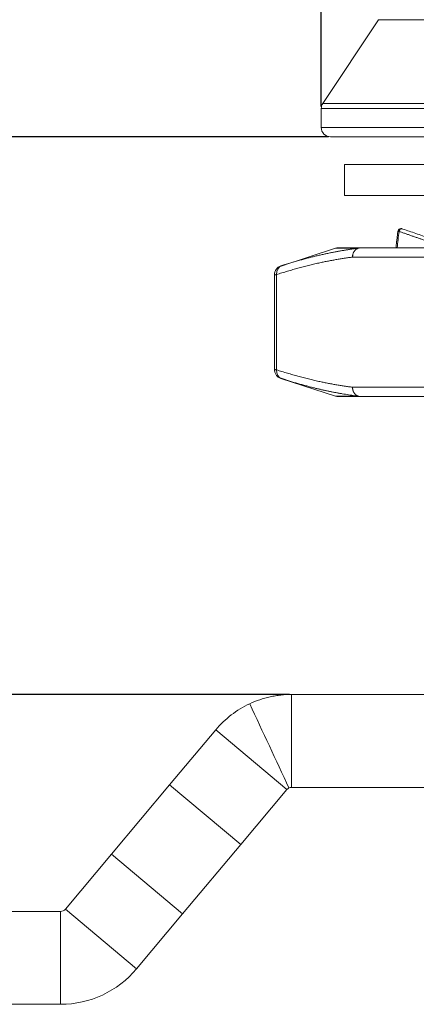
# Model space of a CAD drawing. Header units: millimetres. Extents: x 1891 to 2149, y 1634 to 1816.
# Tile 8 of 22: x 1954 to 1967, y 1752 to 1784. Entities that reach past the tile are written whole.
import ezdxf

# ---------------------------------------------------------------- set-up
doc = ezdxf.new("R2010")
doc.units = ezdxf.units.MM
doc.layers.get('Defpoints').update_dxf_attribs({"lineweight": 18})
doc.layers.add('20', color=7, linetype='Continuous', lineweight=18)
doc.styles.get("Standard").update_dxf_attribs({"font": 'arial.ttf'})
doc.dimstyles.get("Standard").update_dxf_attribs({"dimtxt": 0.18, "dimasz": 0.18, "dimexe": 0.18, "dimexo": 0.0625, "dimgap": 0.09, "dimtad": 0, "dimtih": 1, "dimtoh": 1, "dimdec": 4, "dimzin": 0, "dimdsep": 46, "dimtxsty": 'Standard', "dimcen": 0.09, "dimadec": 0, "dimazin": 0, "dimtfac": 1, "dimtdec": 4, "dimtofl": 0, "dimtmove": 0, "dimatfit": 3, "dimfxl": 1, "dimtolj": 1, "dimtzin": 0, "dimarcsym": 0})

# ---------------------------------------------------------------- blocks, each defined once
blk = doc.blocks.new('*D4')
at = {"color": 0, "lineweight": -2, "transparency": 16777216}
for p, q in [((1963.75, 1779.757), (1935.457, 1779.757)), ((1935.637, 1777.757), (1935.637, 1768.847)), ((1935.637, 1756.757), (1935.637, 1765.667)), ((1933.174, 1754.757), (1935.817, 1754.757))]:
    blk.add_line(p, q, dxfattribs=at)
at = {"color": 0, "transparency": 16777216}
for points in [[(1935.304, 1777.757), (1935.97, 1777.757), (1935.637, 1779.757)], [(1935.304, 1756.757), (1935.97, 1756.757), (1935.637, 1754.757)]]:
    blk.add_solid(points, dxfattribs=at)
at = {"layer": 'Defpoints', "color": 0, "transparency": 16777216}
for p in [(1963.812, 1779.757), (1933.112, 1754.757), (1935.637, 1754.757)]:
    blk.add_point(p, dxfattribs=at)
at = {"color": 0, "lineweight": 18, "transparency": 16777216, "insert": (1935.637, 1767.257), "char_height": 3, "attachment_point": 5}
blk.add_mtext('\\A1;H', dxfattribs=at)
blk = doc.blocks.new('*D5')
at = {"color": 0, "lineweight": -2, "transparency": 16777216}
for p, q in [((1944.928, 1761.757), (1944.928, 1763.757)), ((1944.928, 1763.757), (1946.928, 1763.757)), ((1962.492, 1761.757), (1944.748, 1761.757)), ((1944.928, 1756.757), (1944.928, 1759.757)), ((1946.529, 1754.757), (1944.748, 1754.757))]:
    blk.add_line(p, q, dxfattribs=at)
at = {"color": 0, "transparency": 16777216}
for points in [[(1944.595, 1759.757), (1945.261, 1759.757), (1944.928, 1761.757)], [(1944.595, 1756.757), (1945.261, 1756.757), (1944.928, 1754.757)]]:
    blk.add_solid(points, dxfattribs=at)
at = {"layer": 'Defpoints', "color": 0, "transparency": 16777216}
for p in [(1944.928, 1761.757), (1962.554, 1761.757), (1946.592, 1754.757)]:
    blk.add_point(p, dxfattribs=at)
at = {"color": 0, "lineweight": 18, "transparency": 16777216, "insert": (1949.607, 1763.757), "char_height": 3, "attachment_point": 5}
blk.add_mtext('\\A1;BH', dxfattribs=at)
blk = doc.blocks.new('*D13')
at = {"color": 0, "lineweight": -2, "transparency": 16777216}
for p, q in [((1963.512, 1780.729), (1963.512, 1805.655)), ((1991.512, 1780.729), (1991.512, 1805.655)), ((1965.512, 1805.475), (1973.899, 1805.475)), ((1989.512, 1805.475), (1981.126, 1805.475))]:
    blk.add_line(p, q, dxfattribs=at)
at = {"color": 0, "transparency": 16777216}
for points in [[(1965.512, 1805.808), (1965.512, 1805.142), (1963.512, 1805.475)], [(1989.512, 1805.808), (1989.512, 1805.142), (1991.512, 1805.475)]]:
    blk.add_solid(points, dxfattribs=at)
at = {"layer": 'Defpoints', "color": 0, "transparency": 16777216}
for p in [(1963.512, 1805.475), (1963.512, 1780.666), (1991.512, 1780.666)]:
    blk.add_point(p, dxfattribs=at)
at = {"color": 0, "lineweight": 18, "transparency": 16777216, "insert": (1977.512, 1805.475), "char_height": 3, "attachment_point": 5}
blk.add_mtext('\\A1;φ28', dxfattribs=at)

msp = doc.modelspace()

# ---------------------------------------------------------------- linework, layer by layer
at = {"layer": '20', "color": 7}
for p, q in [((1965.36403, 1783.53445), (1963.56285, 1780.83268)), ((1989.66089, 1783.53445), (1965.36403, 1783.53445)), ((1991.46208, 1780.83268), (1963.56285, 1780.83268)), ((1963.51246, 1780.66627), (1991.51246, 1780.66627)), ((1963.51246, 1780.66627), (1963.51246, 1780.0571)), ((1963.51246, 1780.0571), (1991.51246, 1780.0571)), ((1963.81246, 1779.7571), (1991.21246, 1779.7571)), ((1964.26246, 1778.8571), (1990.76246, 1778.8571)), ((1964.26246, 1778.8571), (1964.26246, 1777.8571)), ((1964.26246, 1777.8571), (1990.76246, 1777.8571)), ((1966.11913, 1776.78854), (1966.11163, 1776.7903)), ((1963.96727, 1776.1571), (1962.20677, 1775.58508)), ((1964.69617, 1776.1571), (1963.96727, 1776.1571)), ((1967.37797, 1776.17178), (1964.78388, 1776.17178)), ((1962.00135, 1775.30037), (1962.00135, 1772.2429)), ((1962.06834, 1775.30897), (1962.06834, 1772.23459)), ((1962.20614, 1771.95869), (1963.96819, 1771.38616)), ((1967.11816, 1771.67178), (1964.52407, 1771.67178)), ((1964.78388, 1771.37178), (1967.37797, 1771.37178)), ((1970.61246, 1761.7571), (1962.55423, 1761.7571)), ((1958.61254, 1758.8379), (1960.10288, 1760.61402)), ((1962.40102, 1758.68566), (1960.10288, 1760.61402)), ((1958.61254, 1758.8379), (1956.73629, 1756.60187)), ((1958.61254, 1758.8379), (1960.91068, 1756.90954)), ((1960.91068, 1756.90954), (1962.40102, 1758.68566)), ((1970.61246, 1758.7571), (1962.55423, 1758.7571)), ((1960.91068, 1756.90954), (1959.03443, 1754.67351)), ((1956.73629, 1756.60187), (1955.24829, 1754.82854)), ((1956.73629, 1756.60187), (1959.03443, 1754.67351)), ((1955.09508, 1754.7571), (1952.51246, 1754.7571)), ((1955.09508, 1754.7571), (1955.09508, 1751.7571)), ((1955.24829, 1754.82854), (1957.54642, 1752.90018)), ((1959.03443, 1754.67351), (1957.54642, 1752.90018)), ((1955.09508, 1751.7571), (1952.51246, 1751.7571))]:
    msp.add_line(p, q, dxfattribs=at)
for centre, radius, start, end in [((1963.81246, 1780.66627), 0.3, 146.309932, 180), ((1963.81246, 1780.0571), 0.3, 180, 270), ((1966.08682, 1776.6939), 0.1, 71.159854, 173.224858), ((1964.05998, 1775.87178), 0.3, 90, 107.999992), ((1962.30135, 1775.30037), 0.3, 108, 180), ((1962.55423, 1758.5571), 3.2, 115, 140), ((1962.55423, 1758.5571), 0.2, 115, 140), ((1955.09508, 1754.9571), 0.2, 270, 320), ((1955.09508, 1754.9571), 3.2, 270, 320)]:
    msp.add_arc(centre, radius, start, end, dxfattribs=at)
for centre, major_axis, start_param, end_param in [((1962.32815, 1775.30897), (-0.09175, 0.28563), 0.00392479, 1.30275228), ((1962.32815, 1772.23459), (0.09175, 0.28563), 1.83884023, 3.13766785)]:
    msp.add_ellipse(centre, major_axis=major_axis, ratio=0.85506806, start_param=start_param, end_param=end_param, dxfattribs=at)
for points, degree in [([(1965.98789, 1776.70885), (1965.92443, 1776.17178)], 1), ([(1966.02422, 1776.70079), (1966.00374, 1776.52445), (1965.98328, 1776.34812), (1965.96284, 1776.17178)], 3), ([(1964.78388, 1776.17178), (1964.75715, 1776.17178), (1964.73043, 1776.16698), (1964.70497, 1776.1576)], 3), ([(1964.52408, 1775.87178), (1963.37042, 1775.7272), (1962.06834, 1775.30897)], 2), ([(1967.11816, 1775.87178), (1964.52408, 1775.87178)], 1), ([(1962.34276, 1775.62839), (1962.19993, 1775.57913)], 1), ([(1962.30071, 1775.6139), (1962.22466, 1775.58769)], 1), ([(1962.06834, 1772.23459), (1963.37047, 1771.81634), (1964.52407, 1771.67178)], 2), ([(1962.19993, 1771.96443), (1962.34289, 1771.91513)], 1), ([(1963.96727, 1771.38646), (1964.06001, 1771.37178)], 1), ([(1962.55423, 1761.7571), (1962.55423, 1760.7571), (1962.55423, 1759.7571), (1962.55423, 1758.7571)], 3), ([(1962.4697, 1758.73836), (1962.04708, 1759.64467), (1961.62447, 1760.55098), (1961.20185, 1761.45728)], 3), ([(1962.4697, 1758.73836), (1962.49607, 1758.75065), (1962.52514, 1758.7571), (1962.55423, 1758.7571)], 3)]:
    msp.add_open_spline(points, degree=degree, dxfattribs=at)
for points, knots in [([(1966.02422, 1776.70079), (1966.01893, 1776.70144), (1966.01379, 1776.70208), (1966.00445, 1776.70326), (1966.00025, 1776.70381), (1965.99342, 1776.70471), (1965.99081, 1776.70507), (1965.9881, 1776.70549), (1965.98751, 1776.7056), (1965.98752, 1776.70564)], [0, 0, 0, 0, 0.26821572, 0.26821572, 0.53643144, 0.53643144, 0.80464716, 0.80464716, 1, 1, 1, 1]), ([(1966.11163, 1776.7903), (1966.10846, 1776.79072), (1966.10511, 1776.79078), (1966.09651, 1776.78987), (1966.0911, 1776.78842), (1966.08009, 1776.78354), (1966.0745, 1776.7801), (1966.06367, 1776.77147), (1966.05843, 1776.76627), (1966.04879, 1776.75464), (1966.04439, 1776.74822), (1966.0367, 1776.73485), (1966.0334, 1776.7279), (1966.02798, 1776.71414), (1966.02584, 1776.70732), (1966.02422, 1776.70079)], [0, 0, 0, 0, 0.10206764, 0.10206764, 0.25172304, 0.25172304, 0.40137843, 0.40137843, 0.55103382, 0.55103382, 0.70068921, 0.70068921, 0.85034461, 0.85034461, 1, 1, 1, 1]), ([(1967.54599, 1776.17178), (1967.5118, 1776.18376), (1967.44343, 1776.20773), (1967.34104, 1776.24356), (1967.23881, 1776.2793), (1967.13673, 1776.31494), (1967.03481, 1776.35049), (1966.93304, 1776.38595), (1966.83144, 1776.42131), (1966.72998, 1776.45658), (1966.62869, 1776.49175), (1966.52755, 1776.52683), (1966.42657, 1776.56181), (1966.32574, 1776.5967), (1966.22507, 1776.63149), (1966.12455, 1776.6662), (1966.05766, 1776.68926), (1966.02422, 1776.70079)], [0, 0, 0, 0, 0.06675165, 0.13349015, 0.20021571, 0.26692858, 0.33362896, 0.4003171, 0.46699324, 0.53365762, 0.60031047, 0.66695206, 0.73358264, 0.80020246, 0.86681178, 0.93341087, 1, 1, 1, 1]), ([(1967.90391, 1776.17229), (1967.7413, 1776.22897), (1967.4216, 1776.34008), (1966.95677, 1776.5007), (1966.51803, 1776.65148), (1966.23659, 1776.74769), (1966.10093, 1776.79394)], [0, 0, 0, 0, 0.26740917, 0.52736078, 0.77155762, 1, 1, 1, 1]), ([(1964.69617, 1776.1571), (1964.68018, 1776.15508), (1964.64796, 1776.15102), (1964.59929, 1776.14461), (1964.54992, 1776.1379), (1964.49984, 1776.13087), (1964.44906, 1776.1235), (1964.39758, 1776.1158), (1964.34539, 1776.10774), (1964.29251, 1776.09933), (1964.23892, 1776.09056), (1964.18464, 1776.08141), (1964.12966, 1776.07187), (1964.07398, 1776.06195), (1964.0176, 1776.05162), (1963.96053, 1776.04089), (1963.90276, 1776.02975), (1963.8443, 1776.01818), (1963.78515, 1776.00617), (1963.7253, 1775.99373), (1963.66476, 1775.98084), (1963.60353, 1775.9675), (1963.5416, 1775.95369), (1963.47899, 1775.93941), (1963.41569, 1775.92466), (1963.35171, 1775.90942), (1963.28704, 1775.89368), (1963.22168, 1775.87745), (1963.15563, 1775.86071), (1963.08891, 1775.84346), (1963.0215, 1775.82569), (1962.95341, 1775.8074), (1962.88464, 1775.78857), (1962.81518, 1775.76921), (1962.74505, 1775.7493), (1962.67425, 1775.72884), (1962.60276, 1775.70783), (1962.5306, 1775.68626), (1962.45776, 1775.66412), (1962.3919, 1775.64377), (1962.35032, 1775.63077), (1962.33325, 1775.62539)], [0, 0, 0, 0, 0.02017949, 0.04066009, 0.06144176, 0.08252447, 0.10390819, 0.12559287, 0.14757848, 0.16986496, 0.19245227, 0.21534038, 0.23852927, 0.2620189, 0.28580926, 0.3099003, 0.33429199, 0.35898429, 0.38397714, 0.40927049, 0.43486429, 0.46075847, 0.48695302, 0.51344791, 0.5402431, 0.56733856, 0.59473424, 0.62243009, 0.65042605, 0.67872206, 0.7073181, 0.73621414, 0.76541015, 0.79490612, 0.824702, 0.85479774, 0.8851933, 0.91588864, 0.94688371, 0.97817847, 1, 1, 1, 1]), ([(1964.78388, 1776.17178), (1964.66432, 1776.17178), (1964.45403, 1776.17178), (1964.22717, 1776.17178), (1964.09051, 1776.17178), (1964.06003, 1776.17178), (1964.05998, 1776.17178)], [0, 0, 0, 0, 0.25010502, 0.50021003, 0.75031505, 1, 1, 1, 1]), ([(1964.52408, 1775.87178), (1964.52317, 1775.90106), (1964.52601, 1775.93186), (1964.53701, 1775.97713), (1964.54178, 1775.99204), (1964.5535, 1776.02092), (1964.56044, 1776.03487), (1964.57626, 1776.06122), (1964.58514, 1776.07361), (1964.60447, 1776.09638), (1964.61491, 1776.10675), (1964.64785, 1776.1344), (1964.67195, 1776.14811), (1964.69617, 1776.1571)], [0, 0, 0, 0, 0.25, 0.25, 0.375, 0.375, 0.5, 0.5, 0.625, 0.625, 0.75, 0.75, 1, 1, 1, 1]), ([(1964.70497, 1776.1576), (1964.67893, 1776.14802), (1964.65422, 1776.13365), (1964.60987, 1776.09677), (1964.59024, 1776.07426), (1964.558, 1776.02331), (1964.54539, 1775.99488), (1964.52843, 1775.93488), (1964.52408, 1775.90333), (1964.52408, 1775.87178)], [0, 0, 0, 0, 0.25, 0.25, 0.5, 0.5, 0.75, 0.75, 1, 1, 1, 1]), ([(1964.78388, 1776.17178), (1964.78117, 1776.17176), (1964.77559, 1776.17171), (1964.76701, 1776.17129), (1964.75801, 1776.17059), (1964.7486, 1776.16951), (1964.73878, 1776.16803), (1964.72859, 1776.1661), (1964.71805, 1776.16367), (1964.70717, 1776.16072), (1964.69988, 1776.15832), (1964.69617, 1776.1571)], [0, 0, 0, 0, 0.09137597, 0.18767866, 0.28891432, 0.39508673, 0.50619753, 0.62224657, 0.74323216, 0.86915132, 1, 1, 1, 1]), ([(1962.20865, 1775.58569), (1962.20867, 1775.58569), (1962.20872, 1775.58571), (1962.20909, 1775.58583), (1962.20968, 1775.58602), (1962.21052, 1775.58629), (1962.21159, 1775.58663), (1962.2129, 1775.58705), (1962.21445, 1775.58755), (1962.21624, 1775.58812), (1962.21827, 1775.58877), (1962.22053, 1775.5895), (1962.22303, 1775.5903), (1962.22577, 1775.59118), (1962.22876, 1775.59214), (1962.23196, 1775.59317), (1962.23428, 1775.59391), (1962.23545, 1775.59429)], [0, 0, 0, 0, 0.0676139, 0.13472345, 0.201411, 0.26776051, 0.3338573, 0.39978773, 0.46563882, 0.53149802, 0.59745273, 0.66359008, 0.72999648, 0.79675737, 0.86395688, 0.93167752, 1, 1, 1, 1]), ([(1962.33325, 1775.62539), (1962.3256, 1775.62298), (1962.29299, 1775.61269), (1962.2604, 1775.60226), (1962.23545, 1775.59429)], [0, 0, 0, 0, 0.23454717, 1, 1, 1, 1]), ([(1962.06834, 1775.30897), (1962.06642, 1775.30872), (1962.06259, 1775.30823), (1962.05715, 1775.30753), (1962.05194, 1775.30687), (1962.04699, 1775.30623), (1962.04228, 1775.30563), (1962.03784, 1775.30506), (1962.03365, 1775.30453), (1962.02971, 1775.30402), (1962.02603, 1775.30355), (1962.0226, 1775.30311), (1962.01943, 1775.30271), (1962.01652, 1775.30233), (1962.01387, 1775.30199), (1962.01147, 1775.30168), (1962.00933, 1775.3014), (1962.00744, 1775.30116), (1962.00581, 1775.30095), (1962.00443, 1775.30077), (1962.0033, 1775.30062), (1962.00243, 1775.30051), (1962.00181, 1775.30043), (1962.00142, 1775.30038), (1962.00138, 1775.30037), (1962.00135, 1775.30037)], [0, 0, 0, 0, 0.04453424, 0.08897019, 0.13330818, 0.17754852, 0.22169153, 0.26573754, 0.30968686, 0.35353982, 0.39729676, 0.440958, 0.48452387, 0.52799472, 0.57137087, 0.61465266, 0.65784045, 0.70093456, 0.74393536, 0.78684317, 0.82965837, 0.87238129, 0.9150123, 0.95755175, 1, 1, 1, 1]), ([(1962.00172, 1772.25802), (1962.00036, 1772.22527), (1962.00728, 1772.16116), (1962.04953, 1772.0697), (1962.11998, 1771.99759), (1962.17749, 1771.96827), (1962.20865, 1771.95787)], [0, 0, 0, 0, 0.24298692, 0.49968528, 0.75655394, 1, 1, 1, 1]), ([(1962.00135, 1772.24291), (1962.00136, 1772.2429), (1962.00145, 1772.24289), (1962.00184, 1772.24285), (1962.00249, 1772.24277), (1962.00341, 1772.24266), (1962.00458, 1772.24252), (1962.006, 1772.24234), (1962.00769, 1772.24214), (1962.00962, 1772.2419), (1962.01182, 1772.24164), (1962.01426, 1772.24134), (1962.01696, 1772.24101), (1962.01991, 1772.24065), (1962.0231, 1772.24025), (1962.02655, 1772.23983), (1962.03024, 1772.23937), (1962.03417, 1772.23889), (1962.03834, 1772.23837), (1962.04275, 1772.23782), (1962.0474, 1772.23724), (1962.05228, 1772.23662), (1962.0574, 1772.23598), (1962.06273, 1772.23531), (1962.06647, 1772.23483), (1962.06834, 1772.23459)], [0, 0, 0, 0, 0.04287157, 0.08638984, 0.12990471, 0.17341652, 0.21692559, 0.26043226, 0.30393686, 0.34743972, 0.39094117, 0.43444156, 0.47794119, 0.52144042, 0.56493958, 0.60843899, 0.65193898, 0.6954399, 0.73894207, 0.78244582, 0.8259515, 0.86945942, 0.91296992, 0.95648334, 1, 1, 1, 1]), ([(1962.23545, 1771.94928), (1962.23313, 1771.95002), (1962.22853, 1771.9515), (1962.22277, 1771.95335), (1962.21793, 1771.9549), (1962.21411, 1771.95612), (1962.21127, 1771.95704), (1962.20942, 1771.95763), (1962.20874, 1771.95785), (1962.20866, 1771.95787), (1962.20866, 1771.95787)], [0, 0, 0, 0, 0.13818199, 0.27412033, 0.40851045, 0.5420712, 0.67553409, 0.8096314, 0.9450843, 1, 1, 1, 1]), ([(1964.7005, 1771.38596), (1964.66655, 1771.39026), (1964.59867, 1771.39888), (1964.49689, 1771.41301), (1964.3951, 1771.42801), (1964.29328, 1771.44397), (1964.19136, 1771.46087), (1964.08931, 1771.47872), (1963.98709, 1771.49751), (1963.88466, 1771.51724), (1963.782, 1771.53792), (1963.67908, 1771.55953), (1963.57585, 1771.5821), (1963.47231, 1771.6056), (1963.36842, 1771.63005), (1963.27791, 1771.65209), (1963.20087, 1771.67136), (1963.13735, 1771.68755), (1963.07373, 1771.70408), (1963.01002, 1771.72094), (1962.94619, 1771.73813), (1962.88226, 1771.75566), (1962.8182, 1771.77352), (1962.75401, 1771.79171), (1962.6897, 1771.81024), (1962.62524, 1771.8291), (1962.56065, 1771.84829), (1962.49591, 1771.86782), (1962.43101, 1771.88767), (1962.36596, 1771.90787), (1962.30075, 1771.92838), (1962.25724, 1771.9423), (1962.23545, 1771.94928)], [0, 0, 0, 0, 0.04107273, 0.08214925, 0.12324581, 0.16437845, 0.20556294, 0.24681476, 0.28814915, 0.32958103, 0.37112503, 0.41279546, 0.45460633, 0.49657133, 0.53870379, 0.58101676, 0.60677709, 0.63258305, 0.65843716, 0.68434193, 0.7102998, 0.73631318, 0.76238446, 0.78851594, 0.8147099, 0.8409686, 0.86729422, 0.89368892, 0.9201548, 0.94669393, 0.97330834, 1, 1, 1, 1]), ([(1964.7005, 1771.38596), (1964.698, 1771.38689), (1964.69291, 1771.38878), (1964.68531, 1771.39199), (1964.6776, 1771.39554), (1964.66981, 1771.39948), (1964.66195, 1771.40381), (1964.65404, 1771.40856), (1964.64611, 1771.41374), (1964.63816, 1771.41938), (1964.63024, 1771.42548), (1964.62236, 1771.43206), (1964.61456, 1771.43913), (1964.60686, 1771.44671), (1964.5993, 1771.45478), (1964.59192, 1771.46337), (1964.58473, 1771.47247), (1964.57779, 1771.48207), (1964.57112, 1771.49217), (1964.56476, 1771.50276), (1964.55875, 1771.51381), (1964.55312, 1771.52531), (1964.54791, 1771.53724), (1964.54313, 1771.54956), (1964.53884, 1771.56224), (1964.53504, 1771.57525), (1964.53177, 1771.58854), (1964.52904, 1771.60208), (1964.52687, 1771.61582), (1964.52527, 1771.6297), (1964.52427, 1771.64369), (1964.5238, 1771.65773), (1964.52398, 1771.6671), (1964.52407, 1771.67178)], [0, 0, 0, 0, 0.02350447, 0.04768858, 0.07255687, 0.09811253, 0.12435719, 0.15129079, 0.17891145, 0.20721528, 0.23619621, 0.2658459, 0.29615355, 0.32710578, 0.35868654, 0.39087698, 0.42365543, 0.45699731, 0.49087514, 0.52525856, 0.56011437, 0.59540664, 0.63109686, 0.66714407, 0.70350508, 0.74013474, 0.77698623, 0.81401132, 0.85116073, 0.88838453, 0.92563242, 0.96285417, 1, 1, 1, 1]), ([(1964.7005, 1771.38596), (1964.67091, 1771.38596), (1964.64203, 1771.38597), (1964.58607, 1771.38598), (1964.50466, 1771.38599), (1964.43097, 1771.38601), (1964.29428, 1771.38604), (1964.21739, 1771.38606), (1964.09366, 1771.3861), (1964.04681, 1771.38613), (1963.9841, 1771.38617), (1963.96825, 1771.38619), (1963.96806, 1771.38621), (1963.96806, 1771.38621), (1963.96806, 1771.38621)], [0, 0, 0, 0, 0.06239707, 0.06239707, 0.12479415, 0.24958829, 0.24958829, 0.49917658, 0.49917658, 0.74876488, 0.74876488, 0.99835317, 0.99835317, 1, 1, 1, 1]), ([(1964.70051, 1771.38596), (1964.70311, 1771.38512), (1964.70829, 1771.38345), (1964.71607, 1771.38124), (1964.72381, 1771.37924), (1964.73152, 1771.37748), (1964.73918, 1771.37595), (1964.74679, 1771.37466), (1964.75434, 1771.37361), (1964.76184, 1771.37279), (1964.76926, 1771.37221), (1964.77662, 1771.37185), (1964.78146, 1771.3718), (1964.78388, 1771.37178)], [0, 0, 0, 0, 0.09251723, 0.18463398, 0.27637596, 0.36776918, 0.45883995, 0.54961489, 0.64012085, 0.73038493, 0.82043444, 0.9102969, 1, 1, 1, 1]), ([(1961.20185, 1761.45728), (1961.30755, 1761.50657), (1961.41561, 1761.54995), (1961.63645, 1761.62488), (1961.74864, 1761.65623), (1961.91938, 1761.69403), (1961.97658, 1761.70507), (1962.09121, 1761.72396), (1962.14869, 1761.73183), (1962.32164, 1761.75074), (1962.4376, 1761.7571), (1962.55423, 1761.7571)], [0, 0, 0, 0, 0.25, 0.25, 0.5, 0.5, 0.625, 0.625, 0.75, 0.75, 1, 1, 1, 1])]:
    msp.add_open_spline(points, degree=3, knots=knots, dxfattribs=at)
msp.add_rational_spline([(1964.06001, 1771.37178), (1964.06348, 1771.37178), (1964.30911, 1771.37178), (1964.78388, 1771.37178)], [0.973095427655, 0.973220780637, 0.982188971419, 1], degree=3, dxfattribs=at)

# ---------------------------------------------------------------- dimensions: what is measured, and where the dimension line sits
at = {"color": 3, "lineweight": 18}
dim = msp.add_linear_dim(base=(1963.51246, 1805.47488), p1=(1991.51246, 1780.66627), p2=(1963.51246, 1780.66627), dimstyle='Standard', override={"dimtxt": 3, "dimasz": 2, "dimdec": 0, "dimpost": 'φ<>'}, dxfattribs=at)
dim.commit()
dim.dimension.update_dxf_attribs({"geometry": '*D13', "text_midpoint": (1977.51246, 1805.47488)})
for base, p1, p2, text, picture, middle in [((1935.63714, 1754.7571), (1963.81246, 1779.7571), (1933.11182, 1754.7571), 'H', '*D4', (1935.63714, 1767.2571)), ((1944.92784, 1761.7571), (1946.59179, 1754.7571), (1962.55423, 1761.7571), 'BH', '*D5', (1949.60651, 1763.7571))]:
    dim = msp.add_linear_dim(base=base, p1=p1, p2=p2, angle=90, text=text, dimstyle='Standard', override={"dimtxt": 3, "dimasz": 2}, dxfattribs=at)
    dim.commit()
    dim.dimension.update_dxf_attribs({"geometry": picture, "text_midpoint": middle})

doc.saveas('drawing.dxf')
